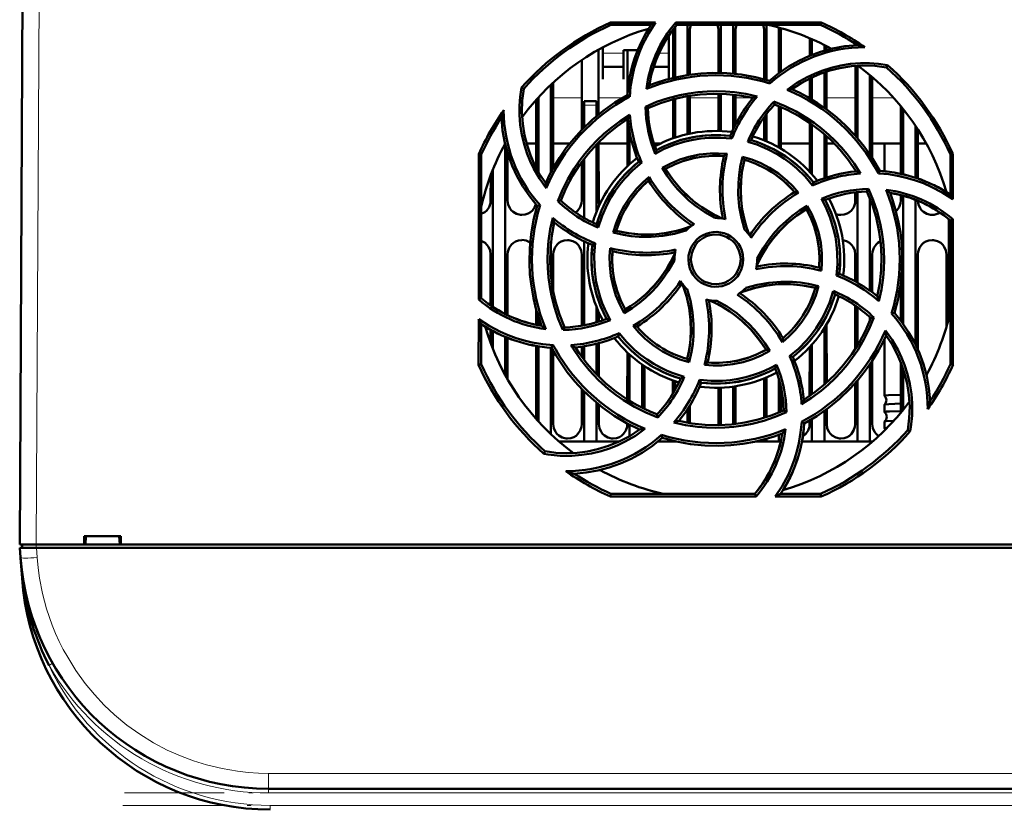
# Model space of a CAD drawing. Extents: x -1438 to 1837, y -1701 to 699.
# Tile 11 of 90: x 168 to 287, y -1508 to -1413. Entities that reach past the tile are written whole.
import ezdxf

# ---------------------------------------------------------------- set-up
doc = ezdxf.new("R2010")
doc.units = 0
doc.linetypes.add('DASHDOT', pattern=[18.5, 12, -3, 0.5, -3])

msp = doc.modelspace()

# ---------------------------------------------------------------- linework, layer by layer
at = {"color": 7, "lineweight": 50}
for p, q in [((168.29, -1476.65), (168.72, -1394.6)), ((239.58, -1413.67), (245.01, -1413.67)), ((239.64, -1413.95), (239.58, -1413.67)), ((247.46, -1413.67), (265, -1413.67)), ((247.59, -1413.95), (247.46, -1413.67)), ((265, -1413.67), (264.94, -1413.95)), ((244.48, -1413.95), (239.64, -1413.95)), ((247.13, -1420.35), (247.13, -1414.65)), ((247.39, -1414.19), (247.39, -1420.29)), ((264.94, -1413.95), (247.59, -1413.95)), ((248.89, -1413.95), (248.89, -1420)), ((249.15, -1414.65), (249.15, -1419.97)), ((252.63, -1419.75), (252.63, -1414.65)), ((252.89, -1413.95), (252.89, -1419.76)), ((254.39, -1413.95), (254.39, -1419.84)), ((254.65, -1414.65), (254.65, -1419.87)), ((258.13, -1420.52), (258.13, -1414.65)), ((258.39, -1413.95), (258.39, -1420.59)), ((259.89, -1414.26), (259.89, -1419.78)), ((260.15, -1414.65), (260.15, -1419.59)), ((246.64, -1417.56), (246.64, -1415.2)), ((263.63, -1417.67), (263.63, -1415.56)), ((263.89, -1415.67), (263.89, -1417.57)), ((238.15, -1416.93), (238.15, -1424.74)), ((238.64, -1416.66), (238.64, -1417.56)), ((241.14, -1417), (242.86, -1417)), ((241.14, -1417.56), (241.14, -1417)), ((241.63, -1422.32), (241.63, -1417)), ((265.39, -1416.38), (265.39, -1417.05)), ((265.65, -1416.51), (265.65, -1416.98)), ((236.13, -1426.59), (236.13, -1418.17)), ((238.64, -1417.56), (238.64, -1420.5)), ((241.14, -1420.5), (241.14, -1417.56)), ((246.64, -1420.47), (246.64, -1417.56)), ((238.64, -1419), (241.14, -1419)), ((244.8, -1419), (246.64, -1419)), ((265.39, -1419.68), (265.39, -1423.95)), ((265.65, -1419.59), (265.65, -1424.14)), ((269.13, -1427.32), (269.13, -1418.9)), ((269.39, -1418.88), (269.39, -1427.62)), ((272.89, -1419.08), (273.02, -1418.81)), ((232.65, -1420.91), (232.66, -1431.26)), ((238.64, -1420.5), (238.64, -1420.5)), ((241.14, -1420.5), (241.14, -1420.5)), ((258.83, -1421.02), (258.75, -1420.7)), ((263.63, -1422.81), (263.63, -1420.41)), ((263.89, -1420.28), (263.89, -1422.97)), ((270.89, -1420), (270.89, -1429.58)), ((271.15, -1420.22), (271.16, -1429.98)), ((229.12, -1421.65), (228.85, -1421.52)), ((232.39, -1421.15), (232.39, -1431.75)), ((230.63, -1431.24), (230.63, -1422.97)), ((230.89, -1422.68), (230.89, -1431.72)), ((236.39, -1423.65), (236.39, -1423.15)), ((237.89, -1423.15), (236.39, -1423.15)), ((237.89, -1423.15), (237.89, -1423.65)), ((241.9, -1422.62), (241.62, -1422.44)), ((247.13, -1427.63), (247.13, -1422.92)), ((247.39, -1422.86), (247.39, -1427.54)), ((248.89, -1422.54), (248.89, -1427.13)), ((249.15, -1422.49), (249.15, -1427.07)), ((252.63, -1426.75), (252.63, -1422.25)), ((252.89, -1422.25), (252.89, -1426.76)), ((254.39, -1422.36), (254.39, -1426.54)), ((254.65, -1422.39), (254.65, -1426)), ((259.31, -1423.21), (259.39, -1423.55)), ((236.39, -1426.33), (236.39, -1423.65)), ((237.89, -1424.96), (237.89, -1423.65)), ((243.8, -1423.82), (244.09, -1424.01)), ((259.89, -1423.75), (259.89, -1428.74)), ((260.15, -1423.86), (260.15, -1428.89)), ((274.63, -1431.92), (274.63, -1423.75)), ((274.89, -1424.08), (274.89, -1431.99)), ((241.63, -1431), (241.63, -1425.33)), ((258.13, -1427.89), (258.13, -1425.07)), ((258.39, -1424.72), (258.39, -1428)), ((241.89, -1430.75), (241.89, -1426.85)), ((263.63, -1431.68), (263.63, -1425.77)), ((263.89, -1425.95), (263.89, -1431.97)), ((276.39, -1426.12), (276.39, -1432.4)), ((276.65, -1426.52), (276.66, -1432.49)), ((238.15, -1428.1), (238.16, -1435.15)), ((254.23, -1427.67), (254.04, -1427.35)), ((265.39, -1427.14), (265.39, -1432.45)), ((265.65, -1427.37), (265.66, -1432.36)), ((226.89, -1428.38), (226.89, -1448.85)), ((229.44, -1428.26), (230.63, -1428.26)), ((232.65, -1428.26), (234.67, -1428.26)), ((237.89, -1436.51), (237.89, -1428.37)), ((238.15, -1428.26), (241.63, -1428.26)), ((244.83, -1428.26), (245.61, -1428.26)), ((260.15, -1428.26), (263.63, -1428.26)), ((265.65, -1428.26), (266.59, -1428.26)), ((271.15, -1428.26), (274.63, -1428.26)), ((272.64, -1428.26), (272.64, -1431.62)), ((276.65, -1428.26), (277.69, -1428.26)), ((223.68, -1447.09), (223.7, -1429.53)), ((223.7, -1429.53), (223.99, -1429.59)), ((223.99, -1446.95), (223.99, -1429.59)), ((227.16, -1429.34), (227.16, -1435.15)), ((236.12, -1435.15), (236.13, -1430.47)), ((236.39, -1437.23), (236.39, -1430.12)), ((243.36, -1430.57), (243, -1430.47)), ((255.52, -1429.87), (255.74, -1430.23)), ((280.59, -1429.59), (280.89, -1429.53)), ((280.59, -1434.43), (280.59, -1429.59)), ((280.89, -1429.53), (280.89, -1435)), ((225.39, -1431.41), (225.39, -1448)), ((245.82, -1431.21), (246.23, -1431.32)), ((269.13, -1431.64), (269.13, -1431.45)), ((271.92, -1431.87), (272.1, -1431.58)), ((225.12, -1435.15), (225.13, -1432.1)), ((263.97, -1433.32), (264.06, -1432.95)), ((270.53, -1434.05), (270.72, -1433.74)), ((233.24, -1435.23), (233.59, -1435.15)), ((269.12, -1435.15), (269.12, -1434.15)), ((269.39, -1434.12), (269.39, -1445.07)), ((270.89, -1434.9), (270.89, -1446.03)), ((274.62, -1435.15), (274.62, -1434.49)), ((274.89, -1434.57), (274.89, -1450.03)), ((276.39, -1435.06), (276.39, -1452.53)), ((280.12, -1434.14), (280.12, -1434.11)), ((231.08, -1435.71), (230.74, -1435.78)), ((263.22, -1436.19), (263.33, -1435.77)), ((280.39, -1437.38), (280.39, -1449.42)), ((280.59, -1437.55), (280.89, -1437.4)), ((280.59, -1454.9), (280.59, -1437.55)), ((280.89, -1437.41), (280.91, -1454.97)), ((239.9, -1439.02), (240.27, -1438.8)), ((232.39, -1440.23), (232.39, -1444.25)), ((236.39, -1450.2), (236.39, -1440.06)), ((237.73, -1440.3), (237.39, -1440.49)), ((225.12, -1447.81), (225.12, -1441.65)), ((227.16, -1441.65), (227.16, -1448.99)), ((232.66, -1441.65), (232.66, -1446.09)), ((236.12, -1450.25), (236.12, -1441.65)), ((247.29, -1442.25), (247.29, -1442.35)), ((257.29, -1442.25), (257.29, -1442.14)), ((269.12, -1444.91), (269.12, -1441.65)), ((271.16, -1441.65), (271.16, -1446.23)), ((276.66, -1441.65), (276.67, -1453.12)), ((280.12, -1450.41), (280.12, -1441.65)), ((266.85, -1444.2), (267.19, -1444)), ((264.69, -1445.47), (264.31, -1445.69)), ((274.62, -1449.66), (274.62, -1445.03)), ((223.99, -1446.95), (223.68, -1447.09)), ((230.62, -1450.15), (230.62, -1448.3)), ((237.89, -1449.84), (237.89, -1447.98)), ((269.12, -1453.06), (269.12, -1447.84)), ((269.39, -1448.03), (269.39, -1452.62)), ((223.67, -1454.97), (223.68, -1449.47)), ((230.89, -1449.2), (230.89, -1450.2)), ((238.16, -1448.63), (238.16, -1449.75)), ((241.24, -1448.74), (241.36, -1448.31)), ((270.89, -1449.26), (270.89, -1449.6)), ((271.35, -1449.26), (270.99, -1449.35)), ((273.49, -1448.79), (273.84, -1448.71)), ((223.99, -1454.9), (223.99, -1450.06)), ((233.85, -1450.77), (234.05, -1450.45)), ((265.39, -1450.53), (265.39, -1457.36)), ((265.66, -1450.08), (265.67, -1457.12)), ((225.12, -1452.37), (225.12, -1450.75)), ((225.39, -1450.9), (225.39, -1453.08)), ((226.89, -1451.62), (226.89, -1456.24)), ((227.17, -1451.73), (227.17, -1456.73)), ((240.52, -1451.54), (240.62, -1451.15)), ((272.64, -1451.84), (272.64, -1458.7)), ((230.61, -1461.51), (230.62, -1452.69)), ((230.89, -1452.74), (230.89, -1461.82)), ((232.39, -1452.91), (232.39, -1463.34)), ((232.48, -1452.92), (232.68, -1452.61)), ((236.12, -1454.01), (236.12, -1452.78)), ((236.39, -1454.38), (236.39, -1452.74)), ((237.89, -1456.13), (237.89, -1452.43)), ((238.17, -1452.36), (238.17, -1456.41)), ((263.61, -1458.73), (263.62, -1452.83)), ((263.89, -1452.53), (263.89, -1458.54)), ((232.67, -1453.25), (232.67, -1462.15)), ((241.61, -1459.16), (241.62, -1453.49)), ((241.89, -1459.33), (241.89, -1453.74)), ((258.79, -1453.3), (258.35, -1453.18)), ((261.19, -1453.92), (261.58, -1454.02)), ((223.99, -1454.9), (223.67, -1454.97)), ((243.39, -1454.94), (243.39, -1460.16)), ((243.67, -1455.13), (243.67, -1460.29)), ((248.85, -1454.26), (249.07, -1454.66)), ((270.89, -1454.91), (270.89, -1464.25)), ((271.17, -1454.5), (271.17, -1462.15)), ((274.61, -1460.76), (274.62, -1454.68)), ((274.89, -1455.43), (274.89, -1460.42)), ((280.91, -1454.97), (280.59, -1454.9)), ((258.11, -1461.38), (258.11, -1456.61)), ((258.39, -1456.5), (258.39, -1461.3)), ((247.11, -1458.43), (247.11, -1456.86)), ((247.39, -1456.95), (247.39, -1457.95)), ((250.33, -1456.8), (250.54, -1457.14)), ((252.61, -1462.15), (252.61, -1457.74)), ((252.89, -1457.74), (252.89, -1462.24)), ((254.39, -1457.6), (254.39, -1462.14)), ((254.67, -1457.56), (254.67, -1462.11)), ((259.89, -1456.68), (259.89, -1460.75)), ((260.17, -1457.78), (260.17, -1460.63)), ((269.11, -1462.15), (269.11, -1457.19)), ((269.39, -1456.87), (269.39, -1464.25)), ((236.11, -1462.15), (236.11, -1457.89)), ((236.39, -1464.25), (236.39, -1458.17)), ((272.64, -1458.7), (272.64, -1458.71)), ((237.89, -1464.25), (237.89, -1459.54)), ((238.17, -1459.76), (238.17, -1462.15)), ((249.17, -1459.86), (249.17, -1462)), ((272.64, -1459.79), (272.64, -1459.8)), ((272.64, -1459.8), (272.64, -1460.67)), ((245.28, -1461.32), (245.19, -1460.94)), ((248.89, -1460.29), (248.89, -1461.96)), ((260.82, -1460.69), (260.49, -1460.49)), ((265.39, -1460.54), (265.39, -1464.25)), ((265.67, -1460.34), (265.67, -1462.15)), ((272.64, -1460.67), (272.64, -1460.68)), ((241.61, -1462.15), (241.61, -1462.05)), ((241.89, -1463.57), (241.89, -1462.2)), ((252.61, -1462.25), (252.61, -1462.15)), ((262.65, -1461.86), (262.96, -1462.06)), ((263.61, -1462.15), (263.61, -1461.69)), ((263.89, -1461.53), (263.89, -1464.25)), ((272.64, -1461.82), (272.64, -1461.83)), ((272.64, -1461.83), (272.64, -1462.65)), ((245.83, -1463.8), (245.75, -1463.43)), ((259.89, -1463.42), (259.89, -1464.25)), ((272.64, -1462.65), (272.64, -1462.65)), ((275.46, -1462.85), (275.76, -1462.99)), ((236.39, -1464.25), (233.4, -1464.25)), ((237.89, -1464.25), (236.39, -1464.25)), ((240.61, -1464.25), (237.89, -1464.25)), ((247.39, -1464.25), (245.3, -1464.25)), ((245.81, -1463.82), (245.85, -1463.81)), ((247.39, -1464.21), (247.39, -1464.25)), ((247.57, -1464.25), (247.39, -1464.25)), ((258.39, -1464.25), (257.02, -1464.25)), ((258.39, -1463.91), (258.39, -1464.25)), ((259.89, -1464.25), (258.39, -1464.25)), ((260.12, -1464.25), (259.89, -1464.25)), ((263.89, -1464.25), (262.68, -1464.25)), ((265.39, -1464.25), (263.89, -1464.25)), ((269.39, -1464.25), (265.39, -1464.25)), ((270.89, -1464.25), (269.39, -1464.25)), ((271.19, -1464.25), (270.89, -1464.25)), ((231.69, -1465.41), (231.54, -1465.72)), ((239.57, -1470.88), (239.64, -1470.55)), ((239.64, -1470.55), (256.99, -1470.55)), ((256.99, -1470.55), (257.15, -1470.88)), ((260.11, -1470.55), (264.94, -1470.55)), ((264.94, -1470.55), (265.02, -1470.88)), ((257.15, -1470.88), (239.57, -1470.88)), ((265.02, -1470.88), (259.47, -1470.88)), ((168.29, -1476.65), (170.29, -1476.65)), ((168.59, -1476.65), (168.59, -1477.05)), ((170.29, -1476.65), (176.09, -1476.65)), ((176.09, -1476.65), (176.09, -1475.65)), ((176.09, -1475.65), (180.49, -1475.65)), ((176.09, -1476.65), (176.23, -1476.65)), ((176.14, -1476.65), (180.44, -1476.65)), ((176.23, -1476.65), (176.29, -1475.65)), ((180.29, -1475.65), (180.36, -1476.65)), ((180.36, -1476.65), (180.49, -1476.65)), ((180.49, -1475.65), (180.49, -1476.65)), ((180.49, -1476.65), (300.09, -1476.65)), ((168.4, -1478.24), (168.32, -1477.05)), ((168.32, -1477.05), (170.31, -1477.05)), ((423.27, -1477.05), (170.31, -1477.05)), ((168.4, -1478.27), (168.58, -1480.74)), ((170.75, -1487.95), (170.85, -1488.18)), ((395.25, -1506.15), (198.33, -1506.15))]:
    msp.add_line(p, q, dxfattribs=at)
at = {"color": 7, "lineweight": 18}
for p, q in [((170.72, -1394.6), (170.29, -1476.65)), ((241.14, -1417.37), (238.64, -1417.37)), ((246.64, -1417.37), (245.43, -1417.37)), ((232.65, -1422.76), (236.13, -1422.76)), ((238.15, -1422.76), (241.04, -1422.76)), ((249.15, -1422.76), (252.63, -1422.76)), ((254.65, -1422.76), (256.76, -1422.76)), ((263.54, -1422.76), (263.63, -1422.76)), ((265.65, -1422.76), (269.13, -1422.76)), ((271.15, -1422.76), (273.77, -1422.76)), ((236.39, -1423.65), (237.89, -1423.65)), ((170.29, -1477.05), (170.29, -1476.65)), ((170.31, -1477.05), (170.4, -1478.24)), ((168.58, -1480.74), (168.63, -1480.74)), ((168.67, -1481.1), (168.63, -1480.74)), ((172.14, -1491.08), (172.27, -1491.01)), ((171.83, -1491.26), (172.14, -1491.08)), ((395.25, -1504.29), (198.33, -1504.29)), ((198.33, -1506.15), (198.33, -1504.29)), ((198.33, -1506.15), (198.33, -1506.65)), ((395.25, -1506.65), (198.33, -1506.65)), ((198.5, -1508.15), (198.5, -1508.65)), ((395.08, -1508.15), (198.5, -1508.15))]:
    msp.add_line(p, q, dxfattribs=at)
at = {"color": 7, "linetype": 'DASHDOT', "lineweight": 18, "ltscale": 0.045015}
msp.add_line((238.04, -1423.65), (236.24, -1423.65), dxfattribs=at)
at = {"color": 7, "linetype": 'DASHDOT', "lineweight": 18, "ltscale": 0.012015}
msp.add_line((170.28, -1476.61), (170.28, -1477.09), dxfattribs=at)
at = {"color": 7, "linetype": 'DASHDOT', "lineweight": 18}
for p, q in [((414.95, -1506.65), (178.64, -1506.65)), ((414.74, -1508.15), (178.85, -1508.15))]:
    msp.add_line(p, q, dxfattribs=at)
at = {"color": 7, "lineweight": 50}
for points in [[(245.01, -1413.67), (244.19, -1414.94), (243.49, -1416.29), (243.09, -1417.22), (242.74, -1418.18), (242.45, -1419.16), (242.22, -1420.14), (242.01, -1421.37), (241.9, -1422.62)], [(258.75, -1420.7), (259.88, -1419.78), (261.07, -1418.98), (262.31, -1418.28), (263.59, -1417.69), (264.93, -1417.2), (266.37, -1416.8), (267.85, -1416.52), (269.37, -1416.38)], [(260.91, -1421.78), (262.08, -1420.96), (263.31, -1420.25), (264.18, -1419.84), (265.08, -1419.48), (266.22, -1419.12), (267.38, -1418.85), (268.56, -1418.66), (269.75, -1418.58), (270.84, -1418.58), (271.93, -1418.66), (273.02, -1418.81)], [(258.75, -1420.7), (257.06, -1420.26), (255.34, -1419.95), (253.63, -1419.79), (251.91, -1419.75), (250.47, -1419.82), (249.04, -1419.98), (247.62, -1420.24), (246.21, -1420.58), (245.23, -1420.88), (244.27, -1421.23)], [(272.89, -1419.08), (271.46, -1418.9), (270.05, -1418.85), (268.65, -1418.94), (267.27, -1419.16), (266.06, -1419.46), (264.87, -1419.86), (263.72, -1420.37), (262.58, -1420.99), (261.48, -1421.71)], [(231.82, -1433.65), (231, -1432.48), (230.3, -1431.25), (229.88, -1430.38), (229.53, -1429.49), (229.16, -1428.35), (228.89, -1427.18), (228.7, -1426), (228.61, -1424.81), (228.61, -1423.71), (228.69, -1422.61), (228.85, -1421.52)], [(229.12, -1421.65), (228.94, -1423.07), (228.9, -1424.49), (228.99, -1425.89), (229.2, -1427.27), (229.51, -1428.48), (229.91, -1429.67), (230.41, -1430.82), (231.03, -1431.96), (231.76, -1433.05)], [(243.79, -1423.82), (245.15, -1423.25), (246.54, -1422.79), (247.95, -1422.43), (249.04, -1422.22), (250.13, -1422.07), (251.24, -1421.99), (252.35, -1421.96), (253.45, -1421.99), (254.54, -1422.08), (255.92, -1422.28), (257.29, -1422.58)], [(272.1, -1431.58), (271.21, -1430.07), (270.21, -1428.64), (269.12, -1427.31), (267.93, -1426.07), (266.86, -1425.1), (265.74, -1424.21), (264.55, -1423.38), (263.31, -1422.63), (262.41, -1422.15), (261.48, -1421.71)], [(241.62, -1422.44), (240.11, -1423.33), (238.69, -1424.32), (237.35, -1425.42), (236.11, -1426.61), (235.15, -1427.68), (234.25, -1428.8), (233.42, -1429.98), (232.67, -1431.23), (232.19, -1432.13), (231.76, -1433.05)], [(244.09, -1424.01), (245.63, -1423.39), (247.19, -1422.91), (248.78, -1422.56), (250.39, -1422.34), (251.98, -1422.25), (253.57, -1422.29), (255.17, -1422.45), (256.76, -1422.75)], [(259.31, -1423.21), (260.67, -1423.77), (261.98, -1424.42), (263.24, -1425.16), (264.15, -1425.78), (265.03, -1426.46), (265.88, -1427.18), (266.68, -1427.94), (267.44, -1428.74), (268.14, -1429.57), (268.98, -1430.69), (269.74, -1431.88)], [(259.39, -1423.55), (260.91, -1424.2), (262.36, -1424.97), (263.73, -1425.84), (265.02, -1426.82), (266.21, -1427.88), (267.31, -1429.04), (268.32, -1430.29), (269.24, -1431.63)], [(230.74, -1435.78), (229.83, -1434.65), (229.02, -1433.47), (228.32, -1432.23), (227.73, -1430.95), (227.24, -1429.61), (226.84, -1428.17), (226.57, -1426.68), (226.42, -1425.17)], [(233.24, -1435.23), (233.8, -1433.87), (234.45, -1432.56), (235.2, -1431.3), (235.82, -1430.39), (236.49, -1429.51), (237.21, -1428.67), (237.98, -1427.86), (238.78, -1427.11), (239.61, -1426.4), (240.73, -1425.57), (241.92, -1424.81)], [(233.59, -1435.15), (234.24, -1433.63), (235.01, -1432.18), (235.89, -1430.81), (236.87, -1429.51), (237.93, -1428.33), (239.08, -1427.23), (240.33, -1426.22), (241.67, -1425.3)], [(254.23, -1427.67), (252.84, -1427.56), (251.44, -1427.58), (250.49, -1427.67), (249.55, -1427.81), (248.61, -1428.02), (247.27, -1428.43), (245.99, -1428.96), (244.97, -1429.49)], [(254.04, -1427.35), (252.52, -1427.24), (251.02, -1427.29), (249.53, -1427.49), (248.08, -1427.84), (246.66, -1428.34), (245.88, -1428.68), (245.12, -1429.07)], [(263.97, -1433.32), (263.07, -1432.26), (262.07, -1431.28), (261.34, -1430.68), (260.57, -1430.11), (259.76, -1429.6), (258.52, -1428.93), (257.23, -1428.4), (256.14, -1428.05)], [(245.82, -1431.21), (246.86, -1430.66), (247.94, -1430.21), (249.05, -1429.86), (250.32, -1429.59), (251.61, -1429.46), (252.62, -1429.45), (253.64, -1429.52)], [(253.27, -1429.79), (252.05, -1429.75), (250.85, -1429.82), (249.67, -1430.01), (248.51, -1430.32), (247.39, -1430.75), (246.23, -1431.32)], [(255.75, -1438.64), (255.37, -1437.26), (255.12, -1435.86), (255, -1434.43), (255.02, -1432.99), (255.1, -1432.04), (255.24, -1431.09), (255.52, -1429.87)], [(255.74, -1430.23), (255.44, -1431.73), (255.29, -1433.23), (255.3, -1434.72), (255.46, -1436.21), (255.78, -1437.69), (256.02, -1438.47), (256.3, -1439.26)], [(255.74, -1430.23), (255.49, -1431.45), (255.34, -1432.66), (255.29, -1433.88), (255.34, -1435.08), (255.49, -1436.29), (255.74, -1437.48), (255.99, -1438.38), (256.3, -1439.26)], [(255.52, -1429.87), (256.65, -1430.21), (257.72, -1430.65), (258.75, -1431.19), (259.84, -1431.9), (260.85, -1432.72), (261.58, -1433.43), (262.25, -1434.21)], [(243.36, -1430.57), (242.29, -1431.48), (241.32, -1432.48), (240.71, -1433.22), (240.15, -1433.99), (239.63, -1434.8), (239.18, -1435.63), (238.57, -1436.99), (238.1, -1438.41)], [(252.19, -1437.25), (250.95, -1436.55), (249.78, -1435.73), (249.04, -1435.13), (248.34, -1434.47), (247.68, -1433.78), (247.06, -1433.04), (246.41, -1432.15), (245.82, -1431.21)], [(246.23, -1431.31), (246.65, -1431.97), (247.09, -1432.6), (248.07, -1433.76), (249.15, -1434.82), (249.85, -1435.41), (250.59, -1435.95), (251.37, -1436.45), (252.17, -1436.9), (253.01, -1437.3)], [(239.9, -1439.02), (240.25, -1437.89), (240.69, -1436.81), (241.23, -1435.78), (241.94, -1434.69), (242.76, -1433.69), (243.47, -1432.96), (244.25, -1432.29)], [(280.89, -1435), (279.62, -1434.18), (278.28, -1433.48), (277.34, -1433.07), (276.38, -1432.72), (275.42, -1432.43), (274.43, -1432.19), (273.18, -1431.98), (271.92, -1431.87)], [(270.72, -1433.74), (271.29, -1435.1), (271.76, -1436.48), (272.12, -1437.9), (272.33, -1438.98), (272.48, -1440.08), (272.57, -1441.19), (272.6, -1442.29), (272.57, -1443.39), (272.48, -1444.48), (272.27, -1445.89), (271.97, -1447.28)], [(223.99, -1436.77), (224.42, -1436.54), (224.65, -1436.34), (224.93, -1435.93), (225.09, -1435.47), (225.12, -1435.15)], [(227.16, -1435.15), (227.23, -1435.61), (227.43, -1436.06), (227.61, -1436.31), (227.84, -1436.53), (228.25, -1436.76), (228.71, -1436.87), (228.89, -1436.88)], [(235.36, -1436.58), (235.65, -1436.34), (235.93, -1435.93), (236.09, -1435.47), (236.12, -1435.15)], [(266.85, -1444.2), (266.97, -1442.81), (266.95, -1441.42), (266.86, -1440.48), (266.72, -1439.54), (266.51, -1438.59), (266.1, -1437.25), (265.57, -1435.96), (265.04, -1434.93)], [(267.19, -1444), (267.29, -1442.48), (267.25, -1440.97), (267.05, -1439.49), (266.7, -1438.03), (266.2, -1436.61), (265.86, -1435.84), (265.47, -1435.08)], [(267.39, -1436.88), (267.78, -1436.84), (268.16, -1436.7), (268.42, -1436.54), (268.65, -1436.34), (268.93, -1435.93), (269.09, -1435.47), (269.12, -1435.15)], [(270.53, -1434.05), (271.15, -1435.58), (271.63, -1437.15), (271.98, -1438.74), (272.2, -1440.35), (272.29, -1441.93), (272.25, -1443.53), (272.08, -1445.12), (271.78, -1446.72)], [(273.84, -1448.71), (274.28, -1447.01), (274.58, -1445.3), (274.75, -1443.58), (274.79, -1441.86), (274.72, -1440.43), (274.56, -1439), (274.3, -1437.58), (273.95, -1436.16), (273.66, -1435.19), (273.31, -1434.23)], [(274.03, -1436.45), (274.15, -1436.34), (274.43, -1435.93), (274.59, -1435.47), (274.62, -1435.15)], [(276.66, -1435.17), (276.73, -1435.62), (276.93, -1436.06), (277.11, -1436.31), (277.34, -1436.53), (277.75, -1436.76), (278.21, -1436.87), (278.39, -1436.88)], [(228.89, -1436.88), (229.28, -1436.84), (229.66, -1436.7), (229.92, -1436.54), (230.15, -1436.34), (230.4, -1435.98), (230.56, -1435.58)], [(230.74, -1435.78), (230.3, -1437.48), (230, -1439.19), (229.83, -1440.91), (229.79, -1442.63), (229.86, -1444.07), (230.03, -1445.5), (230.28, -1446.92), (230.63, -1448.33), (230.93, -1449.3), (231.27, -1450.27)], [(257.24, -1442.97), (257.81, -1441.81), (258.48, -1440.71), (259.24, -1439.67), (260.08, -1438.71), (261, -1437.82), (262.07, -1436.95), (263.22, -1436.19)], [(257.29, -1442.14), (257.99, -1440.89), (258.81, -1439.72), (259.42, -1438.98), (260.07, -1438.28), (260.77, -1437.62), (261.5, -1437.01), (262.39, -1436.36), (263.33, -1435.77)], [(264.75, -1443.23), (264.79, -1442.01), (264.72, -1440.81), (264.53, -1439.63), (264.22, -1438.47), (263.79, -1437.34), (263.22, -1436.19)], [(263.33, -1435.77), (263.88, -1436.8), (264.33, -1437.87), (264.68, -1438.98), (264.95, -1440.25), (265.09, -1441.54), (265.1, -1442.58), (265.03, -1443.61)], [(233.85, -1450.77), (233.28, -1449.41), (232.81, -1448.02), (232.45, -1446.61), (232.25, -1445.52), (232.1, -1444.43), (232.01, -1443.32), (231.98, -1442.21), (232.02, -1441.11), (232.11, -1440.02), (232.31, -1438.62), (232.62, -1437.23)], [(234.05, -1450.45), (233.43, -1448.91), (232.95, -1447.35), (232.6, -1445.76), (232.38, -1444.15), (232.29, -1442.56), (232.33, -1440.97), (232.5, -1439.37), (232.8, -1437.78)], [(248.68, -1438.78), (247.31, -1439.17), (245.9, -1439.42), (244.47, -1439.54), (243.04, -1439.53), (242.09, -1439.44), (241.14, -1439.3), (239.9, -1439.02)], [(240.27, -1438.8), (241.77, -1439.1), (243.27, -1439.25), (244.77, -1439.24), (246.26, -1439.07), (247.73, -1438.76), (248.52, -1438.52), (249.3, -1438.24)], [(240.28, -1438.8), (241.49, -1439.05), (242.71, -1439.2), (243.92, -1439.25), (245.13, -1439.19), (246.33, -1439.05), (247.53, -1438.8), (248.42, -1438.55), (249.3, -1438.24)], [(228.89, -1439.92), (228.5, -1439.96), (228.13, -1440.09), (227.86, -1440.25), (227.63, -1440.46), (227.36, -1440.87), (227.2, -1441.33), (227.16, -1441.65)], [(234.39, -1439.92), (234, -1439.96), (233.63, -1440.09), (233.36, -1440.25), (233.13, -1440.46), (232.86, -1440.87), (232.7, -1441.33), (232.66, -1441.65)], [(236.12, -1441.65), (236.05, -1441.18), (235.85, -1440.74), (235.67, -1440.48), (235.44, -1440.27), (235.03, -1440.04), (234.57, -1439.93), (234.39, -1439.92)], [(248.98, -1442.25), (249.01, -1441.8), (249.1, -1441.38), (249.24, -1440.96), (249.44, -1440.57), (249.7, -1440.2), (250, -1439.86), (250.33, -1439.58), (250.7, -1439.35), (251.11, -1439.16), (251.54, -1439.03), (251.97, -1438.96), (252.41, -1438.94), (252.84, -1438.99), (253.28, -1439.1), (253.7, -1439.26), (254.09, -1439.47), (254.43, -1439.73), (254.75, -1440.04), (255.02, -1440.39), (255.25, -1440.78), (255.42, -1441.18), (255.56, -1441.7), (255.6, -1442.25)], [(255.29, -1442.25), (255.24, -1441.7), (255.08, -1441.16), (254.82, -1440.65), (254.58, -1440.31), (254.3, -1440.02), (253.96, -1439.76), (253.6, -1439.55), (253.21, -1439.39), (252.81, -1439.29), (252.19, -1439.25), (251.57, -1439.33), (251.18, -1439.46), (250.8, -1439.65), (250.44, -1439.88), (250.14, -1440.15), (249.88, -1440.46), (249.59, -1440.96), (249.39, -1441.49), (249.3, -1442.04), (249.29, -1442.25)], [(269.12, -1441.65), (269.05, -1441.18), (268.85, -1440.74), (268.67, -1440.48), (268.44, -1440.27), (268.05, -1440.05), (267.62, -1439.93)], [(278.39, -1439.92), (278, -1439.96), (277.63, -1440.09), (277.36, -1440.25), (277.13, -1440.46), (276.86, -1440.87), (276.7, -1441.33), (276.66, -1441.65)], [(280.12, -1441.65), (280.05, -1441.18), (279.85, -1440.74), (279.67, -1440.48), (279.44, -1440.27), (279.03, -1440.04), (278.57, -1439.93), (278.39, -1439.92)], [(225.12, -1441.65), (225.05, -1441.18), (224.85, -1440.74), (224.67, -1440.48), (224.44, -1440.27), (224.23, -1440.13), (223.99, -1440.02)], [(237.39, -1440.49), (237.29, -1442.01), (237.33, -1443.52), (237.53, -1445.01), (237.88, -1446.46), (238.38, -1447.88), (238.73, -1448.66), (239.11, -1449.41)], [(237.73, -1440.3), (237.62, -1441.7), (237.64, -1443.1), (237.73, -1444.05), (237.87, -1444.99), (238.08, -1445.93), (238.34, -1446.83), (238.59, -1447.54), (238.88, -1448.24), (239.2, -1448.91), (239.56, -1449.57)], [(241.24, -1448.74), (240.69, -1447.69), (240.24, -1446.61), (239.89, -1445.5), (239.62, -1444.22), (239.49, -1442.93), (239.48, -1441.91), (239.55, -1440.88)], [(272.17, -1440.07), (271.86, -1440.25), (271.63, -1440.46), (271.36, -1440.87), (271.2, -1441.33), (271.16, -1441.65)], [(239.83, -1441.27), (239.79, -1442.48), (239.86, -1443.69), (240.06, -1444.87), (240.37, -1446.03), (240.79, -1447.15), (241.36, -1448.31)], [(247.29, -1442.35), (246.59, -1443.6), (245.78, -1444.77), (245.17, -1445.51), (244.52, -1446.21), (243.82, -1446.88), (243.09, -1447.49), (242.19, -1448.15), (241.24, -1448.74)], [(241.36, -1448.31), (242.01, -1447.89), (242.64, -1447.45), (243.81, -1446.47), (244.87, -1445.39), (245.45, -1444.69), (245.99, -1443.95), (246.49, -1443.17), (246.94, -1442.37), (247.34, -1441.53)], [(255.6, -1442.25), (255.57, -1442.69), (255.49, -1443.12), (255.34, -1443.53), (255.14, -1443.93), (254.89, -1444.3), (254.59, -1444.63), (254.26, -1444.91), (253.89, -1445.15), (253.48, -1445.34), (253.05, -1445.47), (252.62, -1445.54), (252.18, -1445.56), (251.74, -1445.51), (251.31, -1445.41), (250.89, -1445.25), (250.5, -1445.04), (250.15, -1444.78), (249.84, -1444.47), (249.56, -1444.12), (249.33, -1443.73), (249.16, -1443.33), (249.03, -1442.8), (248.98, -1442.25)], [(249.29, -1442.25), (249.35, -1442.79), (249.5, -1443.34), (249.76, -1443.85), (250, -1444.18), (250.29, -1444.48), (250.62, -1444.74), (250.98, -1444.95), (251.37, -1445.1), (251.77, -1445.2), (252.39, -1445.25), (253.01, -1445.16), (253.4, -1445.03), (253.78, -1444.85), (254.14, -1444.61), (254.44, -1444.34), (254.7, -1444.03), (254.99, -1443.53), (255.19, -1443), (255.28, -1442.45), (255.29, -1442.25)], [(248.28, -1445.24), (248.76, -1446.68), (249.1, -1448.15), (249.27, -1449.64), (249.3, -1451.14), (249.16, -1452.64), (249.03, -1453.45), (248.85, -1454.26)], [(248.28, -1445.24), (248.75, -1446.64), (249.07, -1448.08), (249.25, -1449.53), (249.29, -1450.99), (249.18, -1452.45), (249.04, -1453.36), (248.85, -1454.26)], [(248.84, -1445.86), (249.22, -1447.24), (249.48, -1448.65), (249.6, -1450.08), (249.58, -1451.52), (249.5, -1452.47), (249.36, -1453.41), (249.07, -1454.66)], [(264.31, -1445.69), (262.81, -1445.39), (261.31, -1445.25), (259.81, -1445.26), (258.33, -1445.42), (256.85, -1445.74), (256.06, -1445.98), (255.28, -1446.25)], [(264.31, -1445.69), (263.09, -1445.44), (261.87, -1445.3), (260.66, -1445.25), (259.46, -1445.3), (258.25, -1445.45), (257.06, -1445.69), (256.16, -1445.95), (255.28, -1446.25)], [(255.91, -1445.7), (257.29, -1445.32), (258.69, -1445.06), (260.12, -1444.95), (261.56, -1444.96), (262.51, -1445.05), (263.46, -1445.19), (264.69, -1445.47)], [(264.69, -1445.47), (264.35, -1446.59), (263.91, -1447.66), (263.38, -1448.69), (262.67, -1449.78), (261.85, -1450.79), (261.12, -1451.54), (260.33, -1452.23)], [(261.19, -1453.92), (262.25, -1453.03), (263.22, -1452.04), (263.83, -1451.31), (264.39, -1450.54), (264.91, -1449.72), (265.37, -1448.9), (266, -1447.51), (266.47, -1446.07)], [(258.35, -1453.18), (257.94, -1452.53), (257.49, -1451.9), (256.51, -1450.73), (255.43, -1449.67), (254.73, -1449.09), (253.99, -1448.55), (253.22, -1448.05), (252.41, -1447.6), (251.57, -1447.2)], [(252.41, -1447.25), (253.66, -1447.95), (254.83, -1448.76), (255.57, -1449.37), (256.27, -1450.02), (256.93, -1450.72), (257.55, -1451.46), (258.2, -1452.35), (258.79, -1453.3)], [(223.68, -1449.47), (224.95, -1450.29), (226.29, -1450.99), (227.22, -1451.4), (228.18, -1451.75), (229.15, -1452.04), (230.14, -1452.28), (231.4, -1452.49), (232.68, -1452.61)], [(271.35, -1449.26), (270.8, -1450.62), (270.15, -1451.93), (269.41, -1453.19), (268.79, -1454.11), (268.12, -1454.99), (267.4, -1455.83), (266.64, -1456.64), (265.84, -1457.39), (265.01, -1458.1), (263.85, -1458.96), (262.63, -1459.74)], [(270.99, -1449.35), (270.34, -1450.87), (269.57, -1452.32), (268.7, -1453.69), (267.71, -1454.98), (266.65, -1456.17), (265.5, -1457.27), (264.25, -1458.28), (262.91, -1459.19)], [(273.84, -1448.71), (274.75, -1449.84), (275.56, -1451.03), (276.26, -1452.26), (276.85, -1453.55), (277.34, -1454.88), (277.74, -1456.33), (278.01, -1457.81), (278.16, -1459.33)], [(249.07, -1454.66), (247.96, -1454.32), (246.89, -1453.88), (245.87, -1453.35), (244.78, -1452.64), (243.76, -1451.82), (243.01, -1451.08), (242.31, -1450.29)], [(240.62, -1451.15), (241.5, -1452.21), (242.49, -1453.17), (243.22, -1453.78), (243.99, -1454.34), (244.8, -1454.85), (245.63, -1455.31), (246.32, -1455.65), (247.02, -1455.94), (247.74, -1456.2), (248.48, -1456.42)], [(262.96, -1462.06), (264.47, -1461.17), (265.9, -1460.17), (267.23, -1459.08), (268.47, -1457.88), (269.44, -1456.82), (270.33, -1455.69), (271.16, -1454.51), (271.91, -1453.26), (272.39, -1452.37), (272.83, -1451.44)], [(272.75, -1450.82), (273.58, -1451.98), (274.29, -1453.21), (274.71, -1454.08), (275.07, -1454.97), (275.44, -1456.11), (275.72, -1457.28), (275.9, -1458.46), (276, -1459.65), (275.99, -1461.08), (275.84, -1462.51), (275.76, -1462.99)], [(275.46, -1462.85), (275.64, -1461.42), (275.69, -1460), (275.6, -1458.61), (275.38, -1457.23), (275.07, -1456.01), (274.67, -1454.83), (274.17, -1453.67), (273.55, -1452.54), (272.83, -1451.44)], [(243.1, -1462.78), (241.52, -1462), (240.03, -1461.12), (238.62, -1460.12), (237.3, -1459.02), (236.26, -1458.03), (235.28, -1456.98), (234.37, -1455.86), (233.53, -1454.67), (232.99, -1453.81), (232.48, -1452.92)], [(235.04, -1452.98), (235.96, -1454.35), (236.99, -1455.63), (238.13, -1456.82), (239.36, -1457.93), (240.24, -1458.61), (241.15, -1459.24), (242.47, -1460.04), (243.84, -1460.73), (245.28, -1461.32)], [(258.79, -1453.3), (257.76, -1453.85), (256.7, -1454.3), (255.6, -1454.65), (254.33, -1454.91), (253.03, -1455.05), (251.97, -1455.06), (250.91, -1454.99)], [(251.31, -1454.71), (252.53, -1454.75), (253.73, -1454.67), (254.91, -1454.48), (256.07, -1454.17), (257.2, -1453.75), (258.35, -1453.18)], [(250.33, -1456.8), (251.71, -1456.91), (253.09, -1456.9), (254.03, -1456.81), (254.97, -1456.66), (255.92, -1456.45), (256.83, -1456.19), (257.55, -1455.94), (258.25, -1455.65), (258.94, -1455.33), (259.62, -1454.97)], [(250.54, -1457.14), (252.06, -1457.25), (253.56, -1457.21), (255.05, -1457.01), (256.5, -1456.66), (257.92, -1456.16), (258.7, -1455.81), (259.46, -1455.42)], [(274.61, -1458.58), (273.13, -1458.64), (272.7, -1458.68), (272.66, -1458.69), (272.65, -1458.7), (272.64, -1458.7), (272.64, -1458.7), (272.64, -1458.7)], [(274.61, -1459.66), (273.16, -1459.73), (272.72, -1459.77), (272.66, -1459.78), (272.65, -1459.79), (272.64, -1459.79)], [(260.82, -1460.69), (259.47, -1461.26), (258.08, -1461.73), (256.67, -1462.1), (255.58, -1462.3), (254.48, -1462.45), (253.38, -1462.54), (252.27, -1462.57), (251.18, -1462.54), (250.09, -1462.46), (248.65, -1462.25), (247.23, -1461.93)], [(260.49, -1460.49), (258.96, -1461.11), (257.39, -1461.59), (255.8, -1461.94), (254.19, -1462.16), (252.61, -1462.25), (251.01, -1462.21), (249.41, -1462.04), (247.82, -1461.74)], [(274.61, -1460.55), (273.26, -1460.6), (272.87, -1460.63), (272.67, -1460.66), (272.65, -1460.67), (272.64, -1460.67), (272.64, -1460.67), (272.64, -1460.67)], [(232.67, -1462.15), (232.74, -1462.61), (232.94, -1463.05), (233.12, -1463.31), (233.35, -1463.52), (233.76, -1463.75), (234.22, -1463.86), (234.39, -1463.87)], [(234.39, -1463.87), (234.79, -1463.82), (235.16, -1463.69), (235.42, -1463.53), (235.65, -1463.32), (235.92, -1462.91), (236.08, -1462.45), (236.11, -1462.15)], [(238.17, -1462.15), (238.24, -1462.61), (238.44, -1463.05), (238.62, -1463.31), (238.85, -1463.52), (239.26, -1463.75), (239.72, -1463.86), (239.89, -1463.87)], [(239.89, -1463.87), (240.29, -1463.82), (240.66, -1463.69), (240.92, -1463.53), (241.15, -1463.32), (241.42, -1462.91), (241.58, -1462.45), (241.61, -1462.15)], [(259.47, -1470.88), (260.3, -1469.61), (261.01, -1468.28), (261.42, -1467.34), (261.77, -1466.38), (262.07, -1465.42), (262.31, -1464.43), (262.52, -1463.15), (262.65, -1461.86)], [(262.79, -1463.62), (263.15, -1463.32), (263.42, -1462.91), (263.58, -1462.45), (263.61, -1462.15)], [(265.67, -1462.15), (265.74, -1462.61), (265.94, -1463.05), (266.12, -1463.31), (266.35, -1463.52), (266.76, -1463.75), (267.22, -1463.86), (267.39, -1463.87)], [(267.39, -1463.87), (267.79, -1463.82), (268.16, -1463.69), (268.42, -1463.53), (268.65, -1463.32), (268.92, -1462.91), (269.08, -1462.45), (269.11, -1462.15)], [(271.17, -1462.15), (271.24, -1462.61), (271.44, -1463.05), (271.62, -1463.31), (271.93, -1463.58)], [(273.77, -1461.73), (272.8, -1461.79), (272.67, -1461.81), (272.65, -1461.82), (272.64, -1461.82)], [(243.74, -1462.71), (242.58, -1463.54), (241.35, -1464.25), (240.48, -1464.66), (239.59, -1465.02), (238.45, -1465.39), (237.29, -1465.67), (236.11, -1465.86), (234.92, -1465.96), (233.49, -1465.95), (232.06, -1465.81), (231.54, -1465.72)], [(243.1, -1462.78), (241.9, -1463.57), (240.64, -1464.23), (239.35, -1464.77), (238.01, -1465.17), (236.79, -1465.43), (235.55, -1465.59), (234.29, -1465.64), (232.99, -1465.59), (231.69, -1465.41)], [(245.83, -1463.8), (247.53, -1464.24), (249.24, -1464.54), (250.95, -1464.71), (252.67, -1464.74), (254.11, -1464.67), (255.54, -1464.51), (256.96, -1464.26), (258.37, -1463.91), (259.35, -1463.61), (260.31, -1463.27)], [(272.95, -1462.6), (272.68, -1462.63), (272.65, -1462.64), (272.64, -1462.64), (272.64, -1462.64), (272.64, -1462.65)], [(235.21, -1468.12), (236.66, -1467.98), (238.07, -1467.73), (239.44, -1467.37), (240.77, -1466.9), (242.07, -1466.32), (243.39, -1465.59), (244.64, -1464.75), (245.83, -1463.8)]]:
    msp.add_lwpolyline(points, dxfattribs=at)
at = {"color": 7, "lineweight": 18}
msp.add_lwpolyline([(170.4, -1478.24), (170.51, -1479.47), (170.68, -1480.73), (171.04, -1482.57), (171.54, -1484.44), (172.22, -1486.4), (172.62, -1487.39), (173.07, -1488.37), (173.55, -1489.33), (174.08, -1490.28), (175.08, -1491.89), (176.21, -1493.45), (177.3, -1494.77), (178.48, -1496.04), (179.74, -1497.22), (181.22, -1498.45), (182.78, -1499.57), (184.42, -1500.59), (186.09, -1501.47), (187.68, -1502.18), (189.27, -1502.78), (190.85, -1503.27), (192.74, -1503.72), (194.58, -1504.03), (195.85, -1504.18), (197.09, -1504.26), (198.33, -1504.29)], dxfattribs=at)
at = {"color": 7, "lineweight": 50}
for centre, radius, start, end in [((252.27, -1442.25), 31.27, 113.9462, 138.4836), ((259.07, -1423.59), 15.28, 139.4824, 172.7953), ((262.51, -1447.42), 38.02, 117.4073, 118.3144), ((252.31, -1442.25), 31.28, 54.9732, 66.0518), ((252.29, -1442.25), 29, 106.2315, 143.7055), ((259.1, -1423.59), 17.51, 146.5977, 176.2303), ((259.12, -1423.6), 15.04, 140.0655, 170.9043), ((245.7, -1414.65), 1.43, 0.0335, 4.9194), ((250.92, -1414.68), 1.77, 155.5602, 178.9273), ((250.86, -1414.68), 1.77, 1.0727, 24.4421), ((256.42, -1414.68), 1.77, 155.5602, 178.9273), ((256.36, -1414.68), 1.77, 1.0727, 24.4421), ((252.29, -1442.25), 29, 61.2345, 77.3856), ((261.71, -1414.66), 1.56, 168.3955, 179.7115), ((252.31, -1442.2), 30.95, 56.5499, 65.9119), ((270.29, -1433.84), 17.2, 90.1058, 131.8034), ((263.38, -1438.51), 22.92, 72.5342, 74.849), ((252.29, -1442.25), 29, 16.2315, 53.7055), ((252.32, -1442.25), 31.27, 24.0095, 48.5569), ((252.29, -1442.23), 22.2, 72.8819, 112.17), ((260.23, -1434.17), 20.55, 140.9596, 142.5601), ((263.7, -1442.83), 21.24, 95.9897, 97.542), ((252.29, -1442.23), 22.19, 27.8372, 67.1397), ((252.29, -1442.23), 22.2, 117.921, 157.2549), ((270.2, -1433.8), 17.4, 140.5839, 158.2405), ((270.31, -1433.84), 17.22, 139.1507, 158.9978), ((270.32, -1433.9), 15.34, 135.8645, 157.6209), ((263.85, -1443.48), 21.9, 107.4313, 108.8722), ((252.27, -1442.26), 31.28, 144.8592, 155.9889), ((248.55, -1431.16), 22.92, 162.4699, 164.8432), ((243.9, -1424.23), 17.21, 180.084, 221.8343), ((259.18, -1423.58), 15.38, 180.9083, 202.6111), ((258.97, -1423.61), 14.89, 181.5343, 201.5293), ((270.2, -1433.79), 14.89, 136.5452, 156.5403), ((252.24, -1442.23), 30.95, 146.5499, 155.9119), ((261.48, -1435.01), 22.06, 152.4404, 153.8818), ((258.98, -1423.61), 17.4, 185.581, 203.2377), ((259.03, -1423.58), 17.16, 184.1017, 204.039), ((252.29, -1442.25), 15.5, 82.7584, 118.2829), ((252.29, -1442.24), 14.99, 83.2759, 118.5515), ((265.99, -1448.01), 22.25, 115.1158, 116.2622), ((252.3, -1442.24), 14.99, 38.2759, 73.5508), ((252.29, -1442.25), 15.5, 37.7586, 73.2809), ((252.29, -1442.25), 29, 151.2345, 167.3963), ((264.9, -1436.24), 21.04, 160.0704, 161.2868), ((252.29, -1442.25), 15.5, 127.7585, 163.2809), ((252.29, -1442.24), 14.99, 128.2771, 163.5473), ((252.29, -1442.24), 12.49, 85.4943, 119.0148), ((270.07, -1433.85), 17.28, 166.4009, 191.5798), ((270.37, -1433.84), 17.28, 165.5243, 191.8456), ((263.31, -1443.46), 16.97, 124.7597, 126.2991), ((252.3, -1442.24), 12.49, 40.493, 74.0178), ((270.93, -1448.94), 17.4, 95.581, 113.2376), ((259.54, -1451.4), 22.02, 62.402, 63.8774), ((270.95, -1449.06), 17.52, 56.5978, 86.2298), ((252.29, -1442.24), 12.49, 130.4968, 164.0121), ((260.75, -1435.25), 16.77, 169.8225, 171.397), ((258.92, -1423.74), 17.28, 211.4005, 236.5795), ((259.12, -1423.54), 17.26, 210.4821, 236.8462), ((270.94, -1448.98), 17.14, 94.019, 114.0116), ((252.79, -1430.84), 21.15, 185.9964, 187.6136), ((270.97, -1449.15), 15.41, 90.9364, 112.6638), ((252.28, -1442.23), 22.2, 342.8103, 22.1524), ((270.96, -1449.04), 15.3, 49.5187, 82.9268), ((260.32, -1450.25), 20.63, 50.9648, 52.6206), ((243.93, -1424.23), 15.34, 225.8399, 247.6864), ((243.83, -1424.34), 14.89, 226.5452, 246.5403), ((239.84, -1435.12), 1.68, 180.7762, 199.2149), ((270.8, -1448.88), 17.28, 121.4006, 146.5794), ((270.99, -1449.06), 17.23, 120.4639, 146.8631), ((259.11, -1451.49), 17.57, 79.6987, 81.2045), ((257.78, -1456.43), 22.69, 70.191, 71.3401), ((270.93, -1448.93), 14.89, 91.5344, 111.5293), ((252.3, -1442.25), 14.99, 353.2762, 28.5538), ((252.29, -1442.25), 15.5, 352.7585, 28.2828), ((270.93, -1449.08), 15.04, 50.0655, 80.9046), ((247.17, -1452.44), 37.96, 27.3377, 28.31), ((252.3, -1442.23), 22.2, 162.928, 202.3142), ((252.3, -1442.25), 12.49, 355.494, 29.0174), ((243.9, -1424.21), 17.23, 229.0713, 249.0037), ((253.54, -1430.69), 21.92, 197.3633, 198.8707), ((252.29, -1442.25), 5, 76.4719, 91.1148), ((267.39, -1435.12), 1.76, 250.1193, 269.9834), ((278.39, -1435.14), 1.74, 269.9062, 302.9079), ((243.84, -1424.34), 17.4, 230.5838, 248.2405), ((256.72, -1429.2), 20.77, 205.0489, 206.3156), ((252.29, -1442.25), 5, 121.4638, 136.1511), ((252.29, -1442.25), 5, 31.447, 46.1498), ((228.89, -1441.65), 1.74, 55.4072, 90.1212), ((252.29, -1442.25), 15.5, 172.7583, 208.2829), ((252.29, -1442.25), 15, 173.2811, 208.547), ((243.9, -1424.15), 17.29, 255.4414, 281.7889), ((253.42, -1431.24), 16.89, 214.8012, 216.4058), ((252.29, -1442.25), 5, 166.4276, 180), ((252.29, -1442.25), 12.5, 175.5041, 209.0063), ((243.89, -1424.47), 17.28, 256.4009, 281.5799), ((252.29, -1442.25), 5, 346.4038, 360), ((260.68, -1460.31), 17.25, 75.4134, 101.8149), ((260.69, -1460.03), 17.28, 76.401, 101.5796), ((250.33, -1453.76), 17.86, 34.6192, 36.1407), ((260.68, -1460.25), 17.19, 48.9546, 68.9642), ((260.74, -1460.16), 17.4, 50.5838, 68.2404), ((233.59, -1435.4), 17.25, 300.3572, 326.7831), ((233.78, -1435.61), 17.28, 301.4008, 326.5791), ((252.29, -1442.25), 5, 211.3845, 226.3134), ((252.29, -1442.25), 5, 301.3676, 316.3118), ((252.3, -1442.25), 12.49, 310.4962, 344.0168), ((233.62, -1435.48), 15.29, 229.435, 263.0113), ((233.65, -1435.41), 15.04, 230.0658, 260.9039), ((234.22, -1450.62), 17.26, 345.3377, 11.7583), ((252.29, -1442.25), 5, 256.3596, 271.3443), ((245.46, -1460.93), 17.22, 30.3302, 56.8017), ((245.66, -1460.76), 17.28, 31.4007, 56.5792), ((252.3, -1442.25), 14.99, 308.2779, 343.5513), ((252.29, -1442.25), 15.5, 307.7587, 343.2808), ((260.66, -1460.29), 15.37, 45.878, 67.7653), ((245.45, -1456.52), 23.47, 25.2604, 26.411), ((260.75, -1460.15), 14.89, 46.5453, 66.5404), ((251.1, -1453.78), 21.86, 17.3012, 18.8572), ((234.51, -1450.65), 17.28, 346.4011, 11.5795), ((257.42, -1432.06), 37.97, 207.2825, 208.2987), ((233.65, -1435.57), 14.89, 271.5343, 291.5292), ((245.71, -1431.26), 19.32, 250.0384, 251.446), ((260.68, -1460.23), 17.18, 359.6304, 41.7749), ((252.29, -1442.25), 29, 331.2346, 347.3963), ((233.63, -1435.44), 17.52, 236.5978, 266.2295), ((252.29, -1442.25), 29, 196.2315, 233.7054), ((244.17, -1434.35), 20.49, 230.9744, 232.7262), ((233.61, -1435.37), 15.4, 270.9036, 292.7565), ((245.94, -1430.44), 20.17, 259.62, 260.9936), ((252.29, -1442.25), 12.5, 220.5047, 254.0071), ((233.64, -1435.49), 17.15, 273.9093, 294.0079), ((233.65, -1435.56), 17.4, 275.5808, 293.2375), ((252.29, -1442.25), 15.5, 217.7588, 253.2808), ((252.29, -1442.25), 15, 218.2826, 253.546), ((242.09, -1448.87), 18.54, 349.5563, 351.0582), ((252.29, -1442.23), 22.19, 297.8203, 337.2298), ((251.64, -1453.67), 21.31, 6.0026, 7.692), ((256.12, -1439.87), 26.68, 208.5292, 209.7891), ((249.02, -1444.4), 16.4, 209.9755, 211.5395), ((244.73, -1433.77), 21.28, 242.2135, 243.8381), ((252.29, -1442.25), 20, 212.0822, 249.2093), ((252.3, -1442.23), 22.19, 209.3984, 247.3284), ((252.29, -1442.25), 12.49, 265.4999, 299.0134), ((245.55, -1460.88), 17.13, 3.8257, 23.9864), ((245.6, -1460.89), 17.4, 5.5809, 23.2375), ((252.26, -1442.3), 31.27, 203.9047, 228.5089), ((252.29, -1442.25), 14.99, 263.2795, 298.5526), ((240.29, -1439.56), 18.73, 304.5392, 306.0375), ((236.95, -1447.41), 23.89, 340.4021, 341.5637), ((245.61, -1460.89), 14.89, 1.5344, 21.5294), ((245.41, -1460.94), 15.41, 0.926, 22.8193), ((252.32, -1442.29), 31.28, 324.7526, 336.0942), ((252.34, -1442.27), 30.95, 326.5499, 335.9119), ((234.26, -1450.63), 15.36, 315.8499, 337.8395), ((237.83, -1435.12), 23.81, 295.4024, 296.5739), ((252.29, -1442.25), 15.5, 262.7586, 298.2827), ((234.39, -1450.71), 14.89, 316.5452, 336.5404), ((234.27, -1450.62), 17.2, 318.8771, 338.9622), ((234.38, -1450.7), 17.4, 320.5837, 338.2403), ((272.13, -1459.25), 0.744, 0.6586, 46.5606), ((252.29, -1442.25), 29, 286.2315, 323.7054), ((243.18, -1449.5), 21.99, 332.2507, 333.8549), ((272.13, -1459.25), 0.744, 313.4579, 0.715), ((256.07, -1453.34), 22.88, 342.1848, 344.8371), ((272.17, -1461.25), 0.744, 0.6495, 50.1087), ((272.17, -1461.25), 0.744, 309.9057, 0.7261), ((240.76, -1441.04), 21.87, 287.2172, 288.8394), ((245.48, -1460.91), 17.52, 326.5978, 356.2294), ((234.29, -1450.62), 17.19, 269.6099, 311.8037), ((240.81, -1441.2), 21.7, 276.0406, 277.7571), ((252.29, -1442.22), 22.2, 252.8582, 292.2986), ((245.46, -1460.89), 15.04, 320.0658, 350.9047), ((245.51, -1460.93), 15.31, 319.4728, 353.1414), ((244.22, -1450.24), 20.7, 320.9903, 322.7858), ((252.31, -1442.31), 31.27, 293.968, 318.582), ((272.21, -1463.25), 0.738, 39.5782, 53.5552), ((252.27, -1442.3), 31.27, 234.6392, 246.0312), ((241.2, -1446.03), 22.89, 252.1217, 254.8313), ((252.3, -1442.24), 31.01, 236.5575, 245.9004), ((252.29, -1442.25), 29, 241.2347, 257.3856), ((242.12, -1437.13), 37.95, 297.2133, 298.2943), ((198.33, -1476.15), 30, 184, 270), ((198.5, -1478.65), 30, 184, 270), ((168.63, -1480.97), 0.135, 285.2868, 317.5747), ((198.41, -1477.41), 29.96, 187.0814, 207.5257), ((198.15, -1476.22), 29.8, 198.5314, 203.1815), ((198.36, -1476.13), 30.03, 205.6025, 209.691)]:
    msp.add_arc(centre, radius, start, end, dxfattribs=at)
at = {"color": 7, "lineweight": 18}
for centre, radius, start, end in [((229.14, -1473.99), 60.88, 184.0416, 186.3583), ((198.33, -1476.15), 30.5, 209.6942, 269.9999), ((198.5, -1478.65), 29.5, 205.3037, 270)]:
    msp.add_arc(centre, radius, start, end, dxfattribs=at)
at = {"color": 7, "lineweight": 50}
for centre, major_axis, ratio, start_param, end_param in [((12550.01, -18230.02), (12316.04, -16812.79), 0.038135, 3.133394, 3.149792), ((12849.15, -5657.23), (12606.66, -4239.23), 0.035665, 3.132153, 3.151038), ((7880.07, -4898.34), (7634.65, -3480.98), 0.04151, 3.13011, 3.153076), ((-16536.97, -13741.05), (16814.28, 12317.13), 0.038133, 6.274987, 6.291384), ((-11387.29, -18645.97), (-11648, -17216.16), 0.026223, 3.133257, 3.149924), ((17456.82, -13082.38), (17216.97, -11648.55), 0.026222, 3.133256, 3.149923), ((-8946.14, -15747.57), (-9205.19, -14315.84), 0.026518, 3.13361, 3.149573), ((13047.38, 13066.42), (-12798.23, -14501.26), 0.027193, 6.274586, 6.291779), ((-3962.24, -14037.75), (-4238.77, -12605.31), 0.035667, 3.132152, 3.151038), ((14556.62, -10640.04), (14314.85, -9204.56), 0.026519, 3.133609, 3.149572), ((-3204.28, -9070.15), (-3481.47, -7634.77), 0.041509, 3.130112, 3.153078), ((14759.05, -14237.84), (14499.35, -12798.74), 0.027194, 3.132996, 3.150189), ((-14255.83, 11352.36), (14500.72, -12797.75), 0.027194, 6.274586, 6.291779), ((-14054.45, 7757.09), (14317.26, -9206.11), 0.026517, 6.275203, 6.291165), ((3707.92, 6184.51), (-3480.52, -7633.62), 0.041512, 6.271701, 6.294669), ((-16952.13, 10197.81), (17216.86, -11648.47), 0.026222, 6.27485, 6.291517), ((-12540.73, -15948.57), (-12796.16, -14498.92), 0.027195, 3.132993, 3.150187), ((4465.24, 11150.64), (-4237.19, -12602.69), 0.03567, 6.273742, 6.292629), ((9450.55, 12862.81), (-9205.03, -14315.58), 0.026519, 6.275203, 6.291166), ((11891.29, 15760.61), (-11647.42, -17215.3), 0.026223, 6.27485, 6.291518), ((17042.75, 10857.43), (16815.47, 12318.01), 0.038131, 3.133395, 3.149791), ((-12339.88, 2771.16), (12601.98, -4237.65), 0.035671, 6.273743, 6.292631), ((-7376.53, 2014.32), (7635.69, -3481.46), 0.041507, 6.271704, 6.294669), ((-12047.48, 15348.33), (12318.09, -16815.59), 0.038131, 6.274988, 6.291384)]:
    msp.add_ellipse(centre, major_axis=major_axis, ratio=ratio, start_param=start_param, end_param=end_param, dxfattribs=at)
at = {"color": 7, "lineweight": 18}
for centre, major_axis, ratio, start_param, end_param in [((170.4, -1478.1), (2, 0.14), 0.069587, 3.141593, 4.707523), ((168.18, -1480.77), (0.495, 0.076), 0.164442, 5.813966, 6.277967)]:
    msp.add_ellipse(centre, major_axis=major_axis, ratio=ratio, start_param=start_param, end_param=end_param, dxfattribs=at)

doc.saveas('drawing.dxf')
